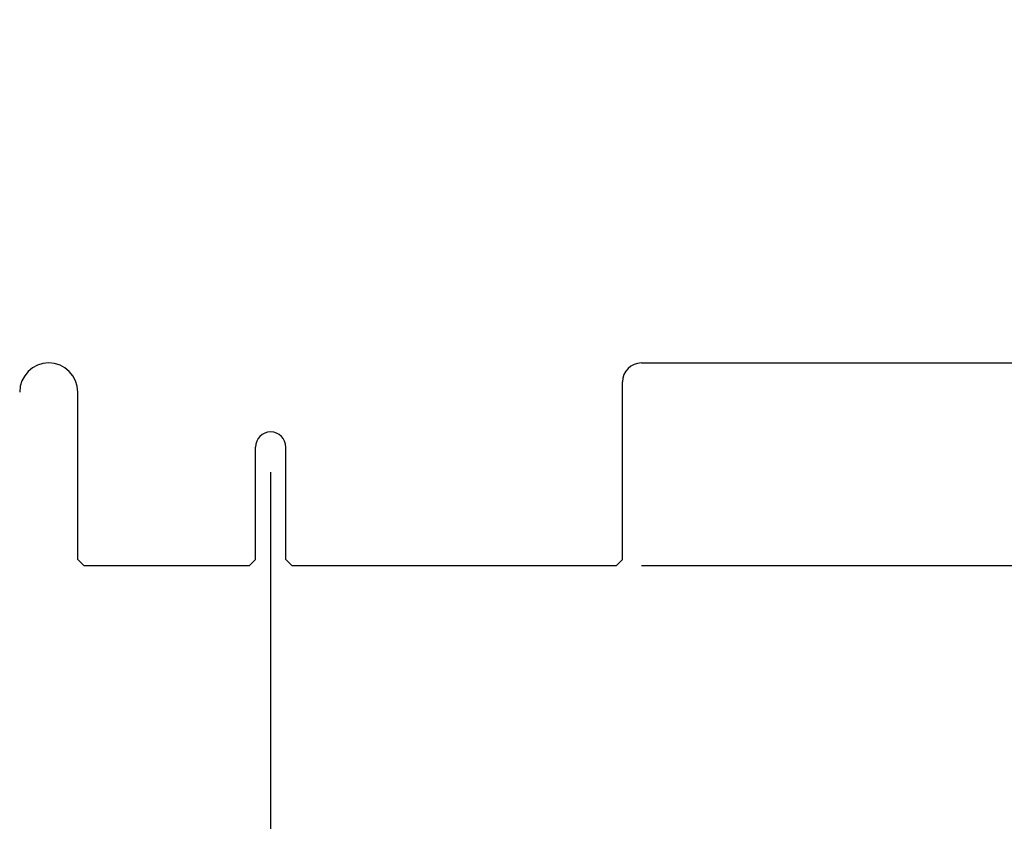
# Model space of a CAD drawing. Header units: inches. Extents: x 0.2 to 16.8, y 0.1 to 10.8.
# Tile 17 of 21: x 9.6 to 12, y 3.7 to 5.7. Entities that reach past the tile are written whole.
import ezdxf

# ---------------------------------------------------------------- set-up
doc = ezdxf.new("R2010")
doc.units = ezdxf.units.IN
doc.header["$LTSCALE"] = 0.935
doc.header["$MEASUREMENT"] = 0
doc.layers.get('0').update_dxf_attribs({"linetype": 'CONTINUOUS'})
doc.layers.add('DIMENSIONS', color=7, linetype='CONTINUOUS')
doc.styles.get("Standard").update_dxf_attribs({"font": 'txt', "width": 0.8})
doc.dimstyles.new('DIMSTYLE_1', dxfattribs={"dimtxt": 0.125, "dimasz": 0.18, "dimexe": 0.18, "dimexo": 0.0625, "dimgap": 0.09, "dimtad": 0, "dimtih": 1, "dimtoh": 1, "dimdec": 3, "dimzin": 4, "dimdsep": 46, "dimtxsty": 'STANDARD', "dimblk": '_FILLED', "dimblk1": '_FILLED', "dimblk2": '_FILLED', "dimcen": 0.09, "dimadec": 0, "dimazin": 0, "dimtp": 0.005, "dimtm": 0.005, "dimtfac": 1, "dimtdec": 3, "dimtofl": 0, "dimtmove": 0, "dimatfit": 3, "dimldrblk": '_FILLED', "dimfxl": 1, "dimtolj": 1, "dimtzin": 4, "dimarcsym": 0})

# ---------------------------------------------------------------- blocks, each defined once
blk = doc.blocks.new('_FILLED')
at = {"color": 0, "linetype": 'BYBLOCK'}
blk.add_solid([(0, 0), (-1, 0.174), (-1, -0.174)], dxfattribs=at)
blk = doc.blocks.new('*D0')
at = {"layer": 'DIMENSIONS', "color": 2, "linetype": 'CONTINUOUS'}
for p, q in [((14.8927, 8.7109), (15.8452, 8.7109)), ((15.7202, 8.7109), (15.7202, 6.6479)), ((15.7202, 4.3349), (15.7202, 6.3979)), ((11.1097, 4.3349), (15.8452, 4.3349))]:
    blk.add_line(p, q, dxfattribs=at)
at = {"layer": 'DIMENSIONS', "color": 2, "linetype": 'CONTINUOUS', "xscale": 0.18, "yscale": 0.18, "zscale": 0.18}
for p, rotation in [((15.7202, 8.7109), 90), ((15.7202, 4.3349), 270)]:
    blk.add_blockref('_FILLED', p, dxfattribs=dict(at, rotation=rotation))
at = {"layer": 'DIMENSIONS', "color": 2, "linetype": 'CONTINUOUS', "insert": (15.7202, 6.5854), "char_height": 0.125, "width": 1.425, "attachment_point": 2, "line_spacing_factor": 0.9}
blk.add_mtext('4.376{\\Ftxt.shx;\\W1.000000;\\H0.125000; }[111.15]', dxfattribs=at)
blk = doc.blocks.new('*D1')
at = {"layer": 'DIMENSIONS', "color": 2, "linetype": 'CONTINUOUS'}
for p, q in [((10.1902, 4.5659), (10.1902, 3.3696)), ((7.8752, 4.0703), (7.8752, 3.3696)), ((7.8752, 3.4946), (8.3577, 3.4946)), ((10.1902, 3.4946), (9.7077, 3.4946))]:
    blk.add_line(p, q, dxfattribs=at)
at = {"layer": 'DIMENSIONS', "color": 2, "linetype": 'CONTINUOUS', "xscale": 0.18, "yscale": 0.18, "zscale": 0.18}
for p, rotation in [((7.8752, 3.4946), 180), ((10.1902, 3.4946), 360)]:
    blk.add_blockref('_FILLED', p, dxfattribs=dict(at, rotation=rotation))
at = {"layer": 'DIMENSIONS', "color": 2, "linetype": 'CONTINUOUS', "insert": (9.0327, 3.5571), "char_height": 0.125, "width": 1.225, "attachment_point": 2, "line_spacing_factor": 0.9}
blk.add_mtext('2.315{\\Ftxt.shx;\\W1.000000;\\H0.125000; }[58.8]', dxfattribs=at)
blk = doc.blocks.new('*D2')
at = {"layer": 'DIMENSIONS', "color": 2, "linetype": 'CONTINUOUS'}
for p, q in [((14.8302, 4.7744), (14.8302, 2.5726)), ((7.8752, 4.0703), (7.8752, 2.5726)), ((7.8752, 2.6976), (10.5777, 2.6976)), ((14.8302, 2.6976), (12.1277, 2.6976))]:
    blk.add_line(p, q, dxfattribs=at)
at = {"layer": 'DIMENSIONS', "color": 2, "linetype": 'CONTINUOUS', "xscale": 0.18, "yscale": 0.18, "zscale": 0.18, "rotation": 180}
blk.add_blockref('_FILLED', (7.8752, 2.6976), dxfattribs=at)
at = {"layer": 'DIMENSIONS', "color": 2, "linetype": 'CONTINUOUS', "xscale": 0.18, "yscale": 0.18, "zscale": 0.18}
blk.add_blockref('_FILLED', (14.8302, 2.6976), dxfattribs=at)
at = {"layer": 'DIMENSIONS', "color": 2, "linetype": 'CONTINUOUS', "insert": (11.3527, 2.7601), "char_height": 0.125, "width": 1.425, "attachment_point": 2, "line_spacing_factor": 0.9}
blk.add_mtext('6.955{\\Ftxt.shx;\\W1.000000;\\H0.125000; }[176.66]', dxfattribs=at)

msp = doc.modelspace()

# ---------------------------------------------------------------- linework, layer by layer
at = {"color": 7, "linetype": 'CONTINUOUS'}
for p, q in [((11.1092, 4.8369), (14.8302, 4.8369)), ((11.0622, 4.3499), (11.0622, 4.7899)), ((9.7122, 4.3499), (9.7122, 4.7649)), ((10.1527, 4.3499), (10.1527, 4.6284)), ((10.2277, 4.3499), (10.2277, 4.6284)), ((9.7272, 4.3349), (9.7122, 4.3499)), ((10.1377, 4.3349), (10.1527, 4.3499)), ((10.2427, 4.3349), (10.2277, 4.3499)), ((11.0622, 4.3499), (11.0472, 4.3349)), ((9.7272, 4.3349), (10.1377, 4.3349)), ((10.2427, 4.3349), (11.0472, 4.3349))]:
    msp.add_line(p, q, dxfattribs=at)
for centre, radius, start in [((9.6402, 4.7649), 0.072, 0), ((11.1092, 4.7899), 0.047, 90), ((10.1902, 4.6284), 0.0375, 0)]:
    msp.add_arc(centre, radius, start, 180, dxfattribs=at)

# ---------------------------------------------------------------- dimensions: what is measured, and where the dimension line sits
at = {"layer": 'DIMENSIONS', "color": 2, "linetype": 'CONTINUOUS'}
for base, p1, p2, angle, picture, middle in [((15.7202, 4.3349), (14.8927, 8.7109), (11.1097, 4.3349), 270, '*D0', (15.5702, 6.5229)), ((7.8752, 2.6976), (14.8302, 4.7744), (7.8752, 4.0703), 180, '*D2', (11.2027, 2.6976))]:
    dim = msp.add_linear_dim(base=base, p1=p1, p2=p2, angle=angle, dimstyle='DIMSTYLE_1', dxfattribs=at)
    dim.commit()
    dim.dimension.update_dxf_attribs({"geometry": picture, "text_midpoint": middle, "dimtype": 160})
dim = msp.add_linear_dim(base=(10.1902, 3.4946), p1=(7.8752, 4.0703), p2=(10.1902, 4.5659), dimstyle='DIMSTYLE_1', dxfattribs=at)
dim.commit()
dim.dimension.update_dxf_attribs({"geometry": '*D1', "text_midpoint": (8.8827, 3.4946), "dimtype": 160})

doc.saveas('drawing.dxf')
